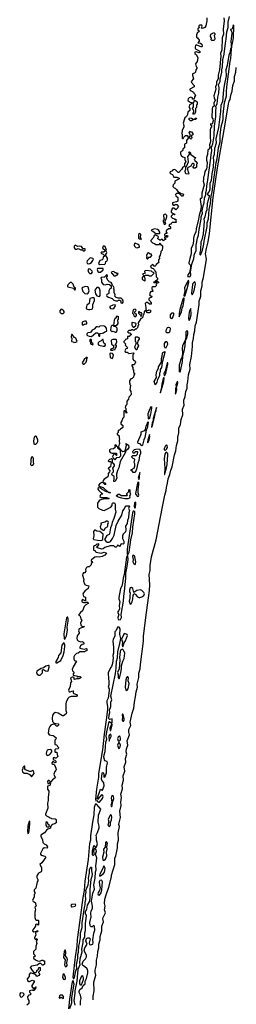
# Model space of a CAD drawing. Extents: x 2895860 to 3052244, y 542080 to 918683.
# Tile 69 of 133: x 3048120 to 3051695, y 658762 to 675034. Entities that reach past the tile are written whole.
import ezdxf

# ---------------------------------------------------------------- set-up
doc = ezdxf.new("R2010")
doc.units = 0

msp = doc.modelspace()

# ---------------------------------------------------------------- linework, layer by layer
at = {"layer": '0CON05XD'}
for points in [[(3051208, 675062), (3051207, 675013), (3051194, 674935), (3051175, 674903), (3051135, 674888), (3051120, 674895), (3051132, 674925), (3051125, 674942), (3051094, 674946), (3051078, 674935), (3051078, 674918), (3051090, 674905), (3051058, 674885), (3051058, 674865), (3051090, 674845), (3051048, 674812), (3051037, 674785), (3051038, 674745), (3051055, 674732), (3051082, 674695), (3051082, 674678), (3051062, 674652), (3051105, 674648), (3051125, 674628), (3051132, 674595), (3051125, 674580), (3051032, 674618), (3051022, 674608), (3051014, 674586), (3051014, 674564), (3051021, 674551), (3051085, 674522), (3051098, 674505), (3051098, 674495), (3051085, 674488), (3051035, 674502), (3051012, 674495), (3051012, 674475), (3051040, 674455), (3051058, 674405), (3051047, 674343), (3051024, 674305), (3051033, 674263), (3051042, 674252), (3051042, 674228), (3051030, 674205), (3051022, 674165), (3051005, 674150), (3050973, 674137), (3050972, 674115), (3050988, 674055), (3050953, 674013), (3050958, 673995), (3051000, 673945), (3050998, 673925), (3050930, 673885), (3050930, 673875), (3050945, 673860), (3050958, 673858), (3050988, 673838), (3050992, 673822), (3051018, 673798), (3051020, 673785), (3051003, 673757), (3050998, 673722), (3050975, 673720), (3050970, 673745), (3050945, 673752), (3050915, 673742), (3050900, 673725), (3050898, 673705), (3050902, 673695), (3050935, 673672), (3050968, 673668), (3050970, 673655), (3050922, 673625), (3050920, 673605), (3050910, 673595), (3050927, 673567), (3050930, 673535), (3050896, 673504), (3050888, 673465), (3050872, 673435), (3050845, 673410), (3050838, 673395), (3050818, 673325), (3050831, 673285), (3050830, 673265), (3050800, 673205), (3050797, 673155), (3050803, 673135), (3050802, 673098)], [(3051489, 675065), (3051493, 675015), (3051481, 674875), (3051482, 674792), (3051461, 674735), (3051455, 674535), (3051435, 674475), (3051439, 674435), (3051420, 674205), (3051396, 674115), (3051394, 674055), (3051368, 674005), (3051371, 673965), (3051353, 673925), (3051360, 673885), (3051327, 673775), (3051330, 673740), (3051348, 673705), (3051325, 673652), (3051330, 673605), (3051305, 673586), (3051298, 673565), (3051298, 673502), (3051289, 673475), (3051290, 673415), (3051309, 673395), (3051313, 673365), (3051295, 673310), (3051285, 673307), (3051275, 673312), (3051270, 673305), (3051275, 673280), (3051285, 673290), (3051286, 673265), (3051268, 673242), (3051262, 673215), (3051265, 673105), (3051268, 673015), (3051255, 672965), (3051259, 672925), (3051245, 672896), (3051225, 672882), (3051221, 672805), (3051202, 672755), (3051205, 672710), (3051216, 672675), (3051209, 672595), (3051202, 672568), (3051176, 672525), (3051166, 672455), (3051155, 672430), (3051156, 672394), (3051149, 672365), (3051165, 672305), (3051124, 672165), (3051125, 672092), (3051115, 672078), (3051105, 672080), (3051100, 672075), (3051097, 672063), (3051114, 671945), (3051106, 671875), (3051080, 671805), (3051073, 671735), (3051032, 671578), (3051025, 671520), (3051002, 671475), (3050987, 671425), (3050987, 671375), (3050977, 671315), (3050950, 671255), (3050953, 671167), (3050926, 671085), (3050914, 671014), (3050915, 671001), (3050937, 670977), (3050939, 670931), (3050922, 670855), (3050889, 670805), (3050895, 670792), (3050925, 670784)], [(3050925, 670784), (3050935, 670792), (3050944, 670815), (3050940, 670865), (3050964, 670995), (3050993, 671085), (3051008, 671165), (3051034, 671216), (3051031, 671309), (3051054, 671425), (3051072, 671475), (3051080, 671565), (3051116, 671735), (3051118, 671775), (3051135, 671835), (3051133, 671875), (3051146, 671955), (3051163, 672007), (3051172, 672085), (3051194, 672145), (3051195, 672178), (3051206, 672215), (3051208, 672285), (3051228, 672388), (3051277, 672745), (3051279, 672805), (3051294, 672865), (3051286, 672925), (3051307, 672983), (3051328, 673115), (3051333, 673275), (3051359, 673435), (3051358, 673525), (3051365, 673575), (3051358, 673605), (3051378, 673645), (3051388, 673755), (3051409, 673821), (3051411, 673915), (3051402, 673958), (3051432, 674015), (3051429, 674055), (3051445, 674115), (3051457, 674165), (3051455, 674205), (3051467, 674255), (3051475, 674372), (3051498, 674465), (3051515, 674645), (3051529, 674711), (3051542, 674835), (3051563, 674907), (3051563, 674995), (3051583, 675085)], [(3051105, 671140), (3051135, 671225), (3051159, 671325), (3051164, 671376), (3051212, 671615), (3051217, 671675), (3051235, 671745), (3051247, 671895), (3051272, 671995), (3051280, 672120), (3051295, 672189), (3051362, 672675), (3051377, 672733), (3051403, 672915), (3051428, 673015), (3051429, 673125), (3051446, 673265), (3051480, 673385), (3051480, 673465), (3051500, 673660), (3051536, 673775), (3051532, 673835), (3051538, 673925), (3051593, 674343), (3051606, 674395), (3051618, 674545), (3051616, 674584), (3051635, 674646), (3051648, 674735), (3051656, 674925), (3051655, 674938), (3051645, 674949), (3051627, 674883), (3051598, 674872), (3051598, 674865), (3051614, 674844), (3051622, 674812), (3051607, 674675), (3051614, 674576), (3051602, 674555), (3051590, 674485), (3051574, 674445), (3051546, 674275), (3051521, 674205), (3051528, 674105), (3051497, 673947), (3051483, 673875), (3051466, 673684), (3051443, 673615), (3051436, 673515), (3051399, 673255), (3051357, 673065), (3051361, 672995), (3051334, 672905), (3051329, 672805), (3051316, 672755), (3051319, 672705), (3051312, 672595), (3051289, 672485), (3051283, 672375), (3051261, 672325), (3051259, 672235), (3051245, 672197), (3051216, 672155), (3051220, 672145), (3051245, 672126), (3051246, 672105), (3051216, 671995), (3051207, 671893), (3051191, 671855), (3051177, 671775), (3051158, 671735), (3051164, 671704), (3051162, 671635), (3051147, 671495), (3051126, 671395), (3051112, 671365), (3051107, 671233), (3051094, 671185), (3051095, 671153), (3051105, 671140)], [(3051292, 674692), (3051282, 674702), (3051287, 674727), (3051267, 674757), (3051274, 674796), (3051310, 674810), (3051315, 674820), (3051328, 674818), (3051340, 674805), (3051340, 674785), (3051330, 674775), (3051340, 674715), (3051335, 674700), (3051325, 674692), (3051292, 674692)], [(3049335, 658834), (3049331, 658895), (3049351, 658985), (3049344, 659125), (3049375, 659245), (3049363, 659295), (3049364, 659325), (3049388, 659415), (3049388, 659492), (3049404, 659555), (3049410, 659635), (3049428, 659695), (3049427, 659755), (3049448, 659825), (3049448, 659885), (3049465, 659940), (3049476, 659974), (3049477, 660053), (3049502, 660125), (3049494, 660175), (3049498, 660195), (3049534, 660275), (3049519, 660325), (3049532, 660385), (3049521, 660425), (3049525, 660500), (3049545, 660572), (3049591, 660695), (3049633, 660867), (3049634, 660896), (3049690, 661075), (3049691, 661175), (3049707, 661213), (3049724, 661295), (3049733, 661345), (3049736, 661415), (3049749, 661475), (3049744, 661595), (3049768, 661698), (3049759, 661735), (3049760, 661760), (3049782, 661848), (3049774, 661955), (3049796, 662045), (3049791, 662105), (3049802, 662182), (3049791, 662235), (3049818, 662325), (3049810, 662385), (3049831, 662465), (3049829, 662535), (3049858, 662615), (3049847, 662685), (3049874, 662765), (3049864, 662825), (3049887, 662895), (3049879, 662935), (3049883, 662985), (3049907, 663045), (3049896, 663115), (3049931, 663215), (3049922, 663262), (3049924, 663305), (3049955, 663370), (3049943, 663427), (3049977, 663575), (3050004, 663655), (3050013, 663755), (3050034, 663845), (3050040, 663925), (3050062, 664002), (3050059, 664055), (3050084, 664164), (3050089, 664235), (3050109, 664305), (3050113, 664377), (3050161, 664765), (3050161, 664839), (3050203, 665157), (3050263, 665603), (3050266, 665695), (3050259, 665865), (3050271, 665929), (3050274, 666015), (3050298, 666155), (3050370, 666440), (3050471, 666955), (3050516, 667175), (3050538, 667252), (3050542, 667305), (3050562, 667375), (3050571, 667445), (3050600, 667520), (3050615, 667590), (3050639, 667645), (3050674, 667845), (3050700, 667910), (3050707, 667995), (3050729, 668075), (3050731, 668135), (3050749, 668205), (3050746, 668285), (3050772, 668345), (3050784, 668425), (3050814, 668505), (3050808, 668595), (3050837, 668663), (3050829, 668715), (3050832, 668745), (3050854, 668806), (3050863, 668887), (3050882, 668945), (3050882, 668998), (3050896, 669055), (3050904, 669165), (3050934, 669256), (3050928, 669335), (3050955, 669465), (3050973, 669635), (3050971, 669695), (3050987, 669763), (3050993, 669833), (3051009, 669891), (3051019, 669975), (3051036, 670036), (3051081, 670325), (3051083, 670385), (3051093, 670417), (3051109, 670465), (3051108, 670555), (3051131, 670635), (3051130, 670695), (3051155, 670775), (3051203, 671075), (3051189, 671165), (3051204, 671255), (3051232, 671365), (3051252, 671498), (3051314, 672094), (3051384, 672585), (3051513, 673307), (3051566, 673644), (3051579, 673685), (3051593, 673717), (3051605, 673788), (3051627, 673853), (3051638, 673945), (3051664, 674024), (3051666, 674095), (3051689, 674165), (3051695, 674245)], [(3051005, 673470), (3050985, 673470), (3050978, 673478), (3050992, 673508), (3050992, 673525), (3050973, 673565), (3050990, 673595), (3050990, 673645), (3050980, 673655), (3051000, 673675), (3051002, 673698), (3051015, 673700), (3051048, 673678), (3051050, 673635), (3051040, 673625), (3051040, 673585), (3051023, 673567), (3051022, 673505), (3051005, 673470)], [(3050955, 673360), (3050942, 673362), (3050912, 673392), (3050925, 673410), (3050957, 673407), (3050985, 673390), (3051005, 673390), (3051022, 673408), (3051038, 673408), (3051028, 673382), (3050985, 673380), (3050955, 673360)], [(3050945, 673062), (3050920, 673085), (3050940, 673115), (3050920, 673175), (3050935, 673190), (3050942, 673182), (3050958, 673178), (3050980, 673155), (3050977, 673133), (3050950, 673115), (3050962, 673085), (3050958, 673072), (3050945, 673062)], [(3050802, 673098), (3050800, 673075), (3050805, 673070), (3050818, 673072), (3050822, 673088), (3050855, 673122), (3050885, 673118), (3050902, 673095), (3050900, 673075), (3050873, 673037), (3050872, 672995), (3050840, 672975), (3050842, 672935), (3050838, 672915), (3050820, 672905), (3050806, 672864), (3050784, 672856), (3050776, 672844), (3050776, 672815), (3050785, 672792), (3050815, 672767), (3050848, 672755), (3050848, 672725), (3050860, 672685), (3050838, 672655), (3050842, 672615), (3050805, 672588), (3050793, 672557), (3050745, 672510), (3050735, 672510), (3050698, 672548), (3050675, 672560), (3050650, 672550), (3050640, 672535), (3050603, 672517), (3050598, 672505), (3050614, 672484), (3050640, 672475), (3050665, 672430), (3050715, 672430), (3050750, 672415), (3050750, 672405), (3050682, 672368), (3050680, 672335), (3050652, 672305), (3050648, 672278), (3050670, 672255), (3050685, 672250), (3050709, 672229), (3050730, 672195), (3050785, 672160), (3050817, 672157), (3050822, 672145), (3050805, 672120), (3050795, 672120), (3050755, 672160), (3050708, 672162), (3050693, 672147), (3050698, 672125), (3050730, 672095), (3050730, 672035), (3050707, 672023), (3050645, 672010), (3050640, 671985), (3050655, 671970), (3050675, 671970), (3050685, 671980), (3050715, 671980), (3050740, 671945), (3050732, 671938), (3050730, 671925), (3050695, 671890), (3050665, 671920), (3050645, 671920), (3050630, 671905), (3050630, 671885), (3050620, 671875), (3050622, 671852), (3050655, 671830), (3050678, 671828), (3050680, 671815), (3050675, 671810), (3050665, 671820), (3050652, 671818), (3050620, 671785), (3050620, 671775), (3050643, 671753), (3050662, 671748), (3050675, 671740), (3050698, 671738), (3050700, 671705), (3050708, 671692), (3050698, 671682), (3050635, 671680), (3050620, 671665), (3050618, 671652), (3050595, 671650), (3050580, 671635), (3050608, 671608), (3050610, 671585), (3050605, 671580), (3050575, 671580), (3050540, 671545), (3050540, 671525), (3050550, 671515), (3050548, 671502), (3050525, 671500), (3050510, 671485), (3050512, 671472), (3050522, 671462), (3050535, 671460), (3050542, 671468), (3050555, 671470), (3050570, 671455), (3050555, 671440), (3050512, 671438), (3050512, 671422), (3050530, 671415), (3050528, 671402), (3050512, 671398), (3050495, 671380), (3050475, 671400), (3050455, 671400), (3050448, 671392), (3050435, 671390), (3050402, 671412), (3050400, 671425), (3050408, 671432), (3050410, 671445), (3050400, 671455), (3050365, 671472), (3050345, 671472), (3050333, 671457), (3050328, 671432), (3050283, 671387), (3050282, 671372), (3050310, 671345), (3050345, 671337), (3050365, 671320), (3050425, 671320), (3050432, 671338), (3050438, 671338), (3050442, 671322), (3050477, 671297), (3050478, 671275), (3050470, 671225), (3050450, 671205), (3050450, 671175), (3050442, 671168), (3050440, 671145), (3050420, 671115), (3050430, 671085), (3050410, 671065), (3050410, 671035), (3050418, 671022), (3050372, 670988), (3050368, 670972), (3050355, 670960), (3050342, 670962), (3050315, 670990), (3050280, 670965), (3050290, 670935), (3050325, 670920), (3050345, 670900), (3050352, 670882), (3050368, 670868), (3050370, 670785), (3050400, 670755), (3050378, 670722), (3050362, 670718), (3050348, 670702), (3050330, 670695), (3050335, 670690), (3050365, 670690), (3050382, 670708), (3050395, 670710), (3050410, 670695), (3050410, 670685), (3050382, 670678), (3050380, 670665), (3050370, 670655), (3050370, 670635), (3050355, 670620), (3050315, 670620), (3050302, 670608), (3050300, 670585), (3050308, 670578), (3050320, 670545), (3050315, 670540), (3050285, 670540), (3050272, 670528), (3050262, 670485), (3050275, 670470), (3050298, 670468), (3050300, 670455), (3050288, 670442), (3050255, 670430), (3050250, 670415), (3050252, 670402), (3050280, 670375), (3050282, 670362), (3050288, 670358), (3050290, 670335), (3050285, 670330), (3050265, 670332), (3050232, 670362), (3050205, 670360), (3050190, 670345), (3050202, 670275), (3050200, 670245), (3050212, 670232), (3050235, 670230), (3050255, 670240), (3050280, 670235), (3050277, 670203), (3050255, 670188), (3050235, 670188), (3050220, 670195), (3050218, 670208), (3050205, 670220), (3050185, 670220), (3050172, 670208), (3050170, 670165), (3050150, 670135), (3050150, 670115), (3050135, 670100), (3050122, 670098), (3050078, 670025), (3050080, 669985), (3050070, 669975), (3050070, 669955), (3050062, 669948), (3050060, 669935), (3050045, 669920), (3050032, 669918), (3050005, 669900), (3049992, 669902), (3049985, 669910), (3049965, 669910), (3049955, 669900), (3049922, 669898), (3049900, 669875), (3049915, 669860), (3049938, 669858), (3049958, 669838), (3049960, 669825), (3049942, 669818), (3049925, 669800), (3049902, 669798), (3049898, 669762), (3049865, 669750), (3049860, 669735), (3049840, 669715), (3049840, 669705), (3049867, 669677), (3049863, 669653), (3049900, 669615), (3049888, 669602), (3049873, 669597), (3049858, 669562), (3049860, 669545), (3049865, 669540), (3049895, 669540), (3049925, 669520), (3049998, 669528), (3050008, 669518), (3049990, 669495), (3049990, 669425), (3050005, 669400), (3050018, 669398), (3050028, 669388), (3050030, 669375), (3050020, 669345), (3050005, 669330), (3049975, 669330), (3049970, 669325), (3049972, 669312), (3049990, 669285), (3049990, 669255), (3050000, 669245), (3050000, 669205), (3050020, 669185), (3050002, 669158), (3050000, 669125), (3049978, 669102), (3049952, 669098), (3049930, 669065), (3049930, 669035), (3049938, 669028), (3049940, 669005), (3049950, 668995), (3049940, 668915), (3049952, 668892), (3049960, 668845), (3049955, 668830), (3049922, 668798), (3049917, 668763), (3049888, 668732), (3049890, 668675), (3049873, 668657), (3049862, 668625), (3049870, 668615), (3049870, 668575), (3049880, 668565), (3049890, 668535), (3049875, 668530), (3049870, 668555), (3049858, 668568), (3049845, 668570), (3049840, 668565), (3049840, 668465), (3049822, 668448), (3049807, 668403), (3049788, 668375), (3049790, 668355), (3049820, 668325), (3049820, 668295), (3049782, 668268), (3049768, 668252), (3049755, 668250), (3049745, 668240), (3049740, 668225), (3049750, 668215), (3049730, 668195), (3049730, 668185), (3049760, 668155), (3049760, 668125), (3049770, 668095), (3049760, 668085), (3049760, 668055), (3049770, 668045), (3049770, 668025), (3049761, 668019), (3049750, 667975), (3049762, 667952), (3049790, 667920), (3049825, 667898), (3049847, 667903), (3049862, 667915), (3049882, 667995), (3049880, 668020), (3049872, 668028), (3049915, 668002), (3049923, 667965), (3049906, 667935), (3049870, 667910), (3049861, 667875), (3049780, 667730), (3049756, 667626), (3049736, 667585), (3049719, 667525), (3049716, 667495), (3049722, 667455), (3049695, 667410), (3049685, 667400), (3049672, 667402), (3049672, 667422), (3049680, 667435), (3049682, 667482), (3049644, 667504), (3049640, 667515), (3049649, 667541), (3049669, 667561), (3049670, 667585), (3049658, 667625), (3049685, 667662), (3049687, 667675), (3049675, 667692), (3049645, 667710), (3049632, 667708), (3049623, 667687), (3049620, 667645), (3049591, 667629), (3049583, 667617), (3049610, 667585), (3049610, 667575), (3049605, 667560), (3049580, 667535), (3049582, 667505), (3049575, 667480), (3049515, 667442), (3049499, 667421), (3049492, 667392), (3049500, 667380), (3049525, 667378), (3049540, 667355), (3049535, 667350), (3049525, 667352), (3049500, 667380), (3049475, 667383), (3049445, 667367), (3049423, 667335), (3049447, 667317), (3049495, 667300), (3049578, 667228), (3049596, 667226), (3049618, 667212), (3049596, 667214), (3049583, 667223), (3049555, 667230), (3049480, 667270), (3049455, 667294), (3049426, 667296), (3049412, 667288), (3049410, 667275), (3049424, 667254), (3049490, 667195), (3049465, 667190), (3049451, 667179), (3049442, 667152), (3049465, 667138), (3049555, 667137), (3049590, 667125), (3049590, 667115), (3049495, 667110), (3049439, 667091), (3049403, 667045), (3049402, 666975), (3049425, 666957), (3049487, 666927), (3049515, 666924), (3049625, 666979), (3049646, 667005), (3049648, 667035), (3049653, 667045), (3049665, 667052), (3049685, 667048), (3049694, 667025), (3049695, 666945), (3049709, 666895), (3049675, 666792), (3049647, 666725), (3049637, 666675), (3049617, 666635), (3049605, 666538), (3049596, 666525), (3049561, 666509), (3049517, 666445), (3049544, 666414), (3049565, 666402), (3049595, 666401), (3049617, 666413), (3049650, 666460), (3049678, 666515), (3049711, 666675), (3049744, 666745), (3049804, 666846), (3049823, 666917), (3049847, 666943), (3049855, 666970), (3049875, 667000), (3049925, 667000), (3049930, 666995), (3049918, 666955), (3049932, 666925), (3049922, 666885), (3049915, 666800), (3049897, 666755), (3049896, 666706), (3049869, 666661), (3049871, 666605), (3049865, 666572), (3049829, 666531), (3049818, 666505), (3049818, 666458), (3049838, 666415)], [(3050905, 672480), (3050868, 672488), (3050855, 672500), (3050852, 672535), (3050862, 672565), (3050860, 672605), (3050875, 672610), (3050881, 672619), (3050908, 672685), (3050898, 672775), (3050922, 672805), (3050922, 672822), (3050910, 672845), (3050925, 672850), (3050940, 672835), (3050942, 672812), (3051005, 672760), (3051020, 672755), (3051018, 672742), (3051000, 672725), (3051008, 672718), (3051010, 672705), (3051045, 672680), (3051048, 672655), (3051040, 672645), (3051040, 672595), (3051015, 672580), (3050995, 672580), (3050982, 672595), (3050985, 672610), (3051000, 672625), (3051000, 672645), (3050985, 672658), (3050975, 672658), (3050960, 672645), (3050946, 672614), (3050890, 672585), (3050890, 672555), (3050898, 672542), (3050900, 672515), (3050910, 672505), (3050905, 672480)], [(3050515, 671650), (3050530, 671665), (3050528, 671678), (3050520, 671685), (3050520, 671715), (3050530, 671725), (3050548, 671775), (3050547, 671797), (3050525, 671818), (3050503, 671817), (3050492, 671805), (3050500, 671745), (3050510, 671735), (3050490, 671715), (3050490, 671695), (3050500, 671685), (3050502, 671662), (3050515, 671650)], [(3050425, 671502), (3050432, 671508), (3050432, 671525), (3050419, 671549), (3050397, 671567), (3050345, 671580), (3050290, 671555), (3050302, 671542), (3050315, 671540), (3050365, 671502), (3050425, 671502)], [(3050125, 671400), (3050130, 671415), (3050112, 671435), (3050120, 671485), (3050105, 671498), (3050080, 671485), (3050082, 671425), (3050090, 671415), (3050115, 671410), (3050125, 671400)], [(3049185, 671210), (3049198, 671225), (3049198, 671248), (3049162, 671252), (3049140, 671285), (3049105, 671293), (3049078, 671288), (3049035, 671307), (3049019, 671291), (3049018, 671265), (3049035, 671242), (3049065, 671242), (3049085, 671252), (3049131, 671231), (3049148, 671232), (3049155, 671240), (3049160, 671225), (3049185, 671210)], [(3049545, 671230), (3049550, 671245), (3049542, 671252), (3049530, 671285), (3049522, 671292), (3049495, 671290), (3049485, 671260), (3049525, 671230), (3049545, 671230)], [(3050065, 671262), (3050075, 671270), (3050098, 671272), (3050100, 671285), (3050092, 671292), (3050090, 671305), (3050077, 671317), (3050025, 671340), (3050013, 671337), (3050008, 671305), (3050015, 671290), (3050035, 671268), (3050065, 671262)], [(3049255, 671000), (3049275, 671003), (3049305, 671020), (3049328, 671055), (3049338, 671075), (3049327, 671087), (3049285, 671098), (3049235, 671047), (3049228, 671025), (3049235, 671007), (3049255, 671000)], [(3049515, 670988), (3049525, 670992), (3049536, 671004), (3049540, 671035), (3049560, 671045), (3049570, 671065), (3049570, 671095), (3049540, 671135), (3049540, 671155), (3049555, 671170), (3049560, 671185), (3049545, 671210), (3049532, 671208), (3049505, 671190), (3049485, 671190), (3049475, 671200), (3049462, 671188), (3049460, 671175), (3049498, 671158), (3049518, 671138), (3049520, 671125), (3049495, 671110), (3049490, 671075), (3049480, 671065), (3049440, 671055), (3049420, 671005), (3049445, 670988), (3049475, 670992), (3049515, 670988)], [(3050235, 671080), (3050252, 671108), (3050278, 671112), (3050300, 671135), (3050298, 671158), (3050275, 671160), (3050245, 671182), (3050228, 671175), (3050212, 671135), (3050220, 671115), (3050213, 671107), (3050213, 671093), (3050222, 671082), (3050235, 671080)], [(3049305, 670840), (3049320, 670865), (3049318, 670878), (3049285, 670910), (3049262, 670918), (3049242, 670895), (3049255, 670860), (3049275, 670842), (3049305, 670840)], [(3049455, 670860), (3049498, 670902), (3049500, 670915), (3049495, 670920), (3049405, 670920), (3049400, 670905), (3049410, 670875), (3049425, 670862), (3049455, 670860)], [(3049815, 670350), (3049830, 670365), (3049830, 670385), (3049820, 670395), (3049820, 670405), (3049795, 670430), (3049743, 670433), (3049710, 670445), (3049693, 670463), (3049698, 670485), (3049682, 670525), (3049680, 670575), (3049670, 670585), (3049672, 670598), (3049680, 670605), (3049672, 670612), (3049670, 670625), (3049652, 670642), (3049640, 670675), (3049628, 670688), (3049595, 670700), (3049590, 670715), (3049570, 670735), (3049570, 670745), (3049560, 670755), (3049560, 670785), (3049570, 670795), (3049568, 670808), (3049552, 670818), (3049542, 670808), (3049538, 670792), (3049522, 670778), (3049464, 670776), (3049460, 670755), (3049470, 670745), (3049470, 670695), (3049500, 670655), (3049535, 670652), (3049565, 670662), (3049605, 670660), (3049630, 670635), (3049630, 670595), (3049602, 670575), (3049593, 670555), (3049592, 670508), (3049560, 670490), (3049553, 670475), (3049558, 670465), (3049585, 670448), (3049648, 670428), (3049675, 670400), (3049705, 670388), (3049742, 670388), (3049753, 670397), (3049775, 670400), (3049790, 670385), (3049790, 670355), (3049815, 670350)], [(3049675, 670800), (3049695, 670802), (3049725, 670820), (3049735, 670820), (3049748, 670838), (3049725, 670840), (3049715, 670850), (3049695, 670850), (3049675, 670870), (3049642, 670868), (3049630, 670845), (3049645, 670840), (3049675, 670800)], [(3050185, 670720), (3050190, 670725), (3050190, 670765), (3050180, 670775), (3050178, 670788), (3050165, 670790), (3050142, 670778), (3050140, 670745), (3050152, 670732), (3050185, 670720)], [(3050295, 670800), (3050340, 670845), (3050328, 670858), (3050312, 670862), (3050295, 670880), (3050203, 670887), (3050182, 670878), (3050180, 670865), (3050190, 670855), (3050178, 670842), (3050150, 670835), (3050152, 670822), (3050175, 670800), (3050188, 670802), (3050195, 670810), (3050245, 670810), (3050265, 670800), (3050295, 670800)], [(3049035, 670572), (3049042, 670585), (3049040, 670595), (3049020, 670615), (3049000, 670665), (3048975, 670690), (3048952, 670688), (3048917, 670653), (3048907, 670635), (3048907, 670625), (3048915, 670617), (3049007, 670597), (3049025, 670572), (3049035, 670572)], [(3049235, 670502), (3049250, 670515), (3049268, 670555), (3049250, 670615), (3049245, 670620), (3049205, 670622), (3049155, 670610), (3049146, 670595), (3049163, 670543), (3049195, 670510), (3049235, 670502)], [(3049435, 670462), (3049450, 670475), (3049450, 670555), (3049435, 670590), (3049415, 670610), (3049395, 670610), (3049362, 670565), (3049370, 670505), (3049395, 670470), (3049435, 670462)], [(3050835, 670464), (3050849, 670475), (3050887, 670593), (3050912, 670695), (3050905, 670729), (3050868, 670665), (3050843, 670605), (3050845, 670555), (3050830, 670475), (3050835, 670464)], [(3050965, 670489), (3050975, 670494), (3050995, 670538), (3051020, 670665), (3051015, 670696), (3051005, 670704), (3050978, 670675), (3050970, 670655), (3050957, 670517), (3050965, 670489)], [(3049275, 670244), (3049311, 670249), (3049320, 670255), (3049328, 670275), (3049328, 670325), (3049354, 670395), (3049352, 670425), (3049336, 670436), (3049315, 670439), (3049278, 670425), (3049267, 670343), (3049228, 670315), (3049220, 670295), (3049217, 670265), (3049222, 670255), (3049255, 670244), (3049275, 670244)], [(3050755, 670122), (3050793, 670205), (3050802, 670265), (3050817, 670305), (3050837, 670405), (3050835, 670434), (3050825, 670434), (3050815, 670416), (3050765, 670245), (3050753, 670173), (3050755, 670122)], [(3049655, 670257), (3049675, 670262), (3049700, 670305), (3049695, 670320), (3049655, 670318), (3049608, 670295), (3049608, 670275), (3049621, 670261), (3049655, 670257)], [(3050915, 670062), (3050925, 670070), (3050935, 670095), (3050949, 670155), (3050945, 670262), (3050925, 670223), (3050914, 670164), (3050908, 670095), (3050915, 670062)], [(3048835, 670180), (3048852, 670195), (3048855, 670210), (3048845, 670228), (3048825, 670242), (3048805, 670248), (3048785, 670220), (3048783, 670203), (3048805, 670180), (3048835, 670180)], [(3049670, 669980), (3049705, 669982), (3049733, 669997), (3049747, 670013), (3049742, 670075), (3049750, 670085), (3049750, 670125), (3049745, 670130), (3049712, 670128), (3049710, 670105), (3049691, 670089), (3049681, 670069), (3049670, 669980)], [(3050035, 670130), (3050047, 670143), (3050050, 670165), (3050032, 670172), (3050022, 670182), (3050020, 670205), (3050038, 670222), (3050040, 670235), (3050025, 670250), (3050003, 670247), (3049993, 670237), (3049980, 670185), (3050000, 670165), (3050002, 670142), (3050015, 670130), (3050035, 670130)], [(3050125, 670130), (3050130, 670155), (3050140, 670165), (3050138, 670178), (3050128, 670188), (3050112, 670192), (3050098, 670208), (3050082, 670208), (3050082, 670182), (3050118, 670148), (3050125, 670130)], [(3050625, 670090), (3050610, 670105), (3050612, 670155), (3050635, 670190), (3050655, 670190), (3050660, 670185), (3050658, 670155), (3050648, 670125), (3050625, 670090)], [(3049175, 669990), (3049195, 670010), (3049205, 670002), (3049230, 670005), (3049230, 670025), (3049215, 670050), (3049195, 670050), (3049150, 670035), (3049153, 669993), (3049175, 669990)], [(3049305, 669800), (3049375, 669860), (3049405, 669860), (3049420, 669845), (3049420, 669815), (3049435, 669802), (3049440, 669805), (3049443, 669847), (3049487, 669853), (3049505, 669860), (3049523, 669877), (3049560, 669885), (3049550, 669935), (3049533, 669963), (3049506, 669976), (3049445, 669968), (3049425, 669952), (3049405, 669960), (3049383, 669957), (3049349, 669921), (3049317, 669903), (3049288, 669862), (3049245, 669860), (3049230, 669845), (3049230, 669825), (3049240, 669815), (3049265, 669802), (3049305, 669800)], [(3049695, 669868), (3049715, 669870), (3049729, 669891), (3049727, 669937), (3049707, 669957), (3049680, 669965), (3049670, 669980), (3049645, 669982), (3049631, 669969), (3049622, 669945), (3049620, 669905), (3049645, 669882), (3049665, 669888), (3049695, 669868)], [(3050005, 669950), (3050038, 669982), (3050040, 670005), (3050025, 670020), (3049975, 670030), (3049970, 670025), (3049970, 669985), (3049978, 669978), (3049980, 669965), (3049995, 669950), (3050005, 669950)], [(3050585, 669860), (3050545, 669860), (3050540, 669885), (3050544, 669916), (3050562, 669945), (3050575, 669950), (3050598, 669948), (3050602, 669935), (3050597, 669885), (3050585, 669860)], [(3049015, 669700), (3049045, 669702), (3049070, 669715), (3049060, 669745), (3049045, 669770), (3049025, 669780), (3048985, 669830), (3048975, 669830), (3048970, 669795), (3048982, 669765), (3048973, 669723), (3048983, 669713), (3049008, 669708), (3049015, 669700)], [(3050055, 669580), (3050045, 669580), (3050020, 669615), (3050024, 669646), (3050040, 669675), (3050040, 669705), (3050030, 669715), (3050030, 669785), (3050035, 669790), (3050065, 669790), (3050090, 669775), (3050090, 669755), (3050070, 669725), (3050068, 669702), (3050060, 669695), (3050080, 669645), (3050062, 669615), (3050055, 669580)], [(3050765, 669210), (3050775, 669227), (3050808, 669385), (3050811, 669465), (3050837, 669555), (3050852, 669645), (3050857, 669733), (3050875, 669762), (3050895, 669845), (3050895, 669870), (3050885, 669897), (3050864, 669875), (3050861, 669795), (3050850, 669740), (3050808, 669645), (3050800, 669595), (3050807, 669535), (3050801, 669465), (3050772, 669405), (3050763, 669355), (3050751, 669325), (3050755, 669222), (3050765, 669210)], [(3049325, 669662), (3049330, 669675), (3049310, 669695), (3049307, 669737), (3049298, 669748), (3049285, 669750), (3049280, 669745), (3049280, 669715), (3049290, 669705), (3049290, 669675), (3049325, 669662)], [(3049495, 669637), (3049525, 669640), (3049537, 669653), (3049538, 669665), (3049515, 669682), (3049503, 669705), (3049498, 669748), (3049485, 669750), (3049463, 669727), (3049429, 669711), (3049414, 669696), (3049411, 669675), (3049426, 669656), (3049495, 669637)], [(3049655, 669572), (3049665, 669580), (3049698, 669582), (3049700, 669605), (3049720, 669635), (3049718, 669648), (3049690, 669655), (3049708, 669672), (3049722, 669708), (3049720, 669745), (3049715, 669750), (3049655, 669750), (3049640, 669745), (3049628, 669732), (3049633, 669673), (3049668, 669648), (3049670, 669605), (3049633, 669597), (3049622, 669588), (3049620, 669575), (3049655, 669572)], [(3050525, 669600), (3050513, 669635), (3050510, 669685), (3050530, 669715), (3050545, 669718), (3050556, 669706), (3050558, 669665), (3050535, 669610), (3050525, 669600)], [(3049185, 669342), (3049217, 669373), (3049230, 669415), (3049230, 669435), (3049240, 669445), (3049235, 669450), (3049225, 669450), (3049184, 669416), (3049152, 669365), (3049165, 669342), (3049185, 669342)], [(3049645, 669432), (3049660, 669445), (3049670, 669495), (3049650, 669515), (3049618, 669522), (3049610, 669515), (3049613, 669453), (3049645, 669432)], [(3050355, 669000), (3050342, 669055), (3050379, 669121), (3050370, 669165), (3050383, 669225), (3050410, 669275), (3050412, 669295), (3050462, 669375), (3050458, 669435), (3050473, 669475), (3050475, 669520), (3050485, 669532), (3050515, 669550), (3050516, 669535), (3050472, 669368), (3050459, 669285), (3050440, 669255), (3050436, 669215), (3050427, 669195), (3050425, 669150), (3050393, 669087), (3050385, 669042), (3050355, 669000)], [(3050515, 669152), (3050534, 669185), (3050565, 669342), (3050563, 669363), (3050555, 669364), (3050519, 669225), (3050500, 669185), (3050505, 669156), (3050515, 669152)], [(3050445, 668870), (3050500, 669055), (3050503, 669113), (3050495, 669114), (3050465, 669010), (3050461, 668959), (3050438, 668875), (3050445, 668870)], [(3050695, 668848), (3050712, 668925), (3050708, 668965), (3050721, 668985), (3050732, 669035), (3050725, 669060), (3050699, 669005), (3050704, 668966), (3050693, 668935), (3050694, 668885), (3050688, 668855), (3050695, 668848)], [(3050255, 668430), (3050248, 668438), (3050242, 668525), (3050275, 668610), (3050295, 668640), (3050296, 668615), (3050278, 668515), (3050255, 668430)], [(3050295, 668300), (3050305, 668303), (3050342, 668435), (3050360, 668545), (3050375, 668575), (3050377, 668627), (3050325, 668443), (3050321, 668409), (3050305, 668369), (3050295, 668305), (3050295, 668300)], [(3050135, 667990), (3050110, 668025), (3050075, 668032), (3050069, 668055), (3050126, 668185), (3050123, 668225), (3050187, 668243), (3050198, 668262), (3050207, 668315), (3050232, 668368), (3050235, 668390), (3050240, 668385), (3050236, 668345), (3050222, 668285), (3050208, 668252), (3050185, 668130), (3050167, 668093), (3050160, 668045), (3050145, 668000), (3050135, 667990)], [(3048385, 668018), (3048409, 668041), (3048418, 668065), (3048417, 668087), (3048396, 668146), (3048385, 668152), (3048360, 668135), (3048349, 668075), (3048355, 668027), (3048365, 668018), (3048385, 668018)], [(3050235, 668042), (3050256, 668085), (3050268, 668148), (3050265, 668178), (3050235, 668083), (3050231, 668055), (3050235, 668042)], [(3049695, 667762), (3049715, 667780), (3049722, 667798), (3049768, 667802), (3049787, 667825), (3049782, 667912), (3049740, 667955), (3049738, 667968), (3049722, 667982), (3049720, 667995), (3049705, 668010), (3049690, 668005), (3049690, 667985), (3049700, 667975), (3049698, 667962), (3049667, 667943), (3049623, 667937), (3049604, 667926), (3049600, 667915), (3049602, 667895), (3049615, 667882), (3049645, 667870), (3049715, 667870), (3049720, 667865), (3049718, 667832), (3049712, 667832), (3049708, 667848), (3049698, 667858), (3049685, 667860), (3049662, 667838), (3049658, 667822), (3049650, 667815), (3049660, 667805), (3049662, 667782), (3049675, 667780), (3049695, 667762)], [(3050525, 667919), (3050545, 667935), (3050560, 667965), (3050557, 667997), (3050545, 668008), (3050525, 667993), (3050503, 667945), (3050506, 667926), (3050525, 667919)], [(3050015, 667548), (3049995, 667550), (3049978, 667578), (3049960, 667585), (3049962, 667598), (3049978, 667602), (3049992, 667618), (3050010, 667625), (3050022, 667655), (3050022, 667692), (3050010, 667715), (3050020, 667765), (3050008, 667778), (3049995, 667780), (3049970, 667805), (3049970, 667815), (3049985, 667830), (3050045, 667830), (3050067, 667853), (3050070, 667885), (3050065, 667890), (3050025, 667890), (3050008, 667872), (3049995, 667870), (3049988, 667895), (3049995, 667908), (3050015, 667928), (3050035, 667938), (3050095, 667940), (3050112, 667895), (3050113, 667865), (3050097, 667825), (3050085, 667750), (3050068, 667705), (3050048, 667605), (3050025, 667552), (3050015, 667548)], [(3050515, 667518), (3050519, 667551), (3050545, 667628), (3050556, 667684), (3050567, 667845), (3050564, 667865), (3050545, 667884), (3050530, 667880), (3050517, 667855), (3050507, 667775), (3050514, 667625), (3050510, 667520), (3050515, 667518)], [(3048315, 667669), (3048335, 667671), (3048353, 667695), (3048346, 667725), (3048345, 667780), (3048335, 667802), (3048325, 667810), (3048315, 667802), (3048301, 667765), (3048304, 667735), (3048297, 667685), (3048315, 667669)], [(3049645, 667720), (3049650, 667725), (3049650, 667765), (3049635, 667780), (3049625, 667770), (3049602, 667768), (3049580, 667745), (3049595, 667730), (3049625, 667730), (3049632, 667722), (3049645, 667720)], [(3050085, 667433), (3050098, 667465), (3050105, 667548), (3050076, 667456), (3050085, 667433)], [(3050065, 667154), (3050080, 667160), (3050087, 667175), (3050073, 667215), (3050074, 667266), (3050085, 667355), (3050084, 667384), (3050075, 667397), (3050065, 667373), (3050032, 667205), (3050035, 667186), (3050065, 667154)], [(3049905, 667113), (3049855, 667114), (3049804, 667126), (3049748, 667145), (3049710, 667165), (3049745, 667190), (3049765, 667190), (3049795, 667172), (3049895, 667170), (3049900, 667175), (3049890, 667185), (3049890, 667205), (3049920, 667235), (3049920, 667255), (3049935, 667270), (3049940, 667265), (3049938, 667228), (3049950, 667195), (3049945, 667180), (3049930, 667165), (3049938, 667145), (3049932, 667125), (3049905, 667113)], [(3050025, 666964), (3050034, 666985), (3050038, 667035), (3050036, 667056), (3050025, 667062), (3050015, 667051), (3050007, 666995), (3050013, 666965), (3050025, 666964)], [(3049905, 666188), (3049928, 666232), (3049953, 666437), (3049981, 666555), (3049985, 666645), (3050023, 666867), (3050019, 666899), (3050005, 666913), (3049995, 666909), (3049984, 666885), (3049895, 666286), (3049895, 666200), (3049905, 666188)], [(3049495, 666598), (3049515, 666600), (3049538, 666635), (3049575, 666660), (3049576, 666695), (3049586, 666725), (3049579, 666739), (3049567, 666747), (3049553, 666747), (3049525, 666730), (3049460, 666715), (3049462, 666695), (3049449, 666655), (3049453, 666633), (3049485, 666602), (3049495, 666598)], [(3049455, 666428), (3049475, 666432), (3049492, 666445), (3049490, 666475), (3049500, 666515), (3049495, 666530), (3049445, 666578), (3049395, 666580), (3049366, 666596), (3049354, 666596), (3049338, 666575), (3049343, 666505), (3049332, 666452), (3049345, 666442), (3049405, 666430), (3049455, 666428)], [(3049838, 666415), (3049837, 666377), (3049830, 666365), (3049795, 666370), (3049765, 666330), (3049750, 666345), (3049735, 666350), (3049730, 666335), (3049712, 666318), (3049695, 666318), (3049675, 666340), (3049615, 666336), (3049527, 666313), (3049495, 666291), (3049475, 666286), (3049405, 666303), (3049390, 666315), (3049392, 666328), (3049405, 666330), (3049427, 666355), (3049425, 666370), (3049382, 666358), (3049378, 666342), (3049355, 666340), (3049340, 666325), (3049340, 666275), (3049352, 666262), (3049365, 666260), (3049372, 666242), (3049383, 666233), (3049465, 666218), (3049515, 666234), (3049543, 666223), (3049550, 666215), (3049525, 666182), (3049479, 666161), (3049430, 666150), (3049385, 666157), (3049358, 666152), (3049328, 666122), (3049310, 666115), (3049300, 666105), (3049300, 666085), (3049318, 666078), (3049320, 666065), (3049302, 666048), (3049300, 666025), (3049265, 665990), (3049245, 665992), (3049225, 665978), (3049208, 665945), (3049210, 665915), (3049202, 665908), (3049198, 665892), (3049175, 665890), (3049162, 665875), (3049158, 665855), (3049178, 665785), (3049172, 665755), (3049189, 665709), (3049197, 665697), (3049215, 665688), (3049260, 665675), (3049248, 665635), (3049225, 665612), (3049201, 665599), (3049163, 665545), (3049172, 665502), (3049205, 665490), (3049208, 665478), (3049208, 665432), (3049195, 665430), (3049188, 665438), (3049155, 665450), (3049148, 665435), (3049148, 665418), (3049160, 665405), (3049175, 665400), (3049205, 665400), (3049215, 665410), (3049245, 665410), (3049252, 665388), (3049209, 665361), (3049184, 665336), (3049155, 665262), (3049122, 665235), (3049090, 665195), (3049108, 665188), (3049117, 665177), (3049128, 665135), (3049148, 665105), (3049122, 665065), (3049129, 665029), (3049145, 665012), (3049190, 665005), (3049175, 664994), (3049125, 664980), (3049102, 664965), (3049090, 664935), (3049102, 664905), (3049100, 664895), (3049071, 664849), (3049061, 664815), (3049071, 664785), (3049085, 664769), (3049125, 664752), (3049155, 664758), (3049178, 664735), (3049180, 664715), (3049153, 664707), (3049122, 664685), (3049112, 664665), (3049115, 664650), (3049185, 664632), (3049225, 664640), (3049230, 664635), (3049230, 664605), (3049205, 664600), (3049192, 664588), (3049110, 664585), (3049083, 664567), (3049055, 664558), (3049023, 664527), (3049011, 664505), (3049014, 664464), (3049026, 664446), (3049060, 664435), (3049002, 664338), (3048987, 664295), (3048992, 664272), (3049020, 664245), (3049002, 664225), (3049004, 664204), (3049055, 664188), (3049075, 664170), (3049085, 664178), (3049105, 664178), (3049118, 664178), (3049128, 664168), (3049130, 664155), (3049095, 664140), (3049055, 664140), (3049025, 664130), (3049020, 664135), (3049020, 664165), (3049005, 664170), (3048985, 664170), (3048958, 664155), (3048973, 664095), (3048961, 664075), (3048953, 664015), (3048927, 663955), (3048932, 663935), (3048938, 663928), (3048955, 663928), (3048978, 663938), (3049005, 663940), (3049010, 663935), (3049000, 663925), (3049002, 663902), (3049068, 663878), (3049070, 663865), (3049055, 663850), (3048969, 663851), (3048935, 663840), (3048914, 663816), (3048889, 663755), (3048884, 663725), (3048882, 663615), (3048892, 663585), (3048885, 663560), (3048845, 663530), (3048825, 663530), (3048754, 663574), (3048706, 663584), (3048676, 663564), (3048660, 663540), (3048654, 663485), (3048664, 663434), (3048690, 663410), (3048715, 663400), (3048758, 663398), (3048760, 663375), (3048745, 663360), (3048725, 663360), (3048698, 663388), (3048675, 663390), (3048635, 663373), (3048616, 663354), (3048601, 663319), (3048589, 663245), (3048606, 663216), (3048635, 663207), (3048670, 663205), (3048690, 663195), (3048720, 663165), (3048717, 663143), (3048700, 663125), (3048700, 663055), (3048728, 663048), (3048738, 663038), (3048742, 663022), (3048758, 663008), (3048760, 662995), (3048755, 662982), (3048712, 662978), (3048700, 662965), (3048700, 662935), (3048705, 662930), (3048735, 662930), (3048738, 662892), (3048747, 662855), (3048730, 662835), (3048715, 662830), (3048702, 662832), (3048695, 662840), (3048670, 662835), (3048672, 662812), (3048682, 662802), (3048698, 662798), (3048715, 662780), (3048715, 662760), (3048702, 662752), (3048675, 662780), (3048652, 662755), (3048653, 662743), (3048665, 662730), (3048685, 662730), (3048695, 662720), (3048718, 662665), (3048720, 662635), (3048712, 662628), (3048710, 662615), (3048702, 662608), (3048682, 662565), (3048692, 662532), (3048710, 662515), (3048707, 662503), (3048661, 662469), (3048635, 662440), (3048622, 662442), (3048605, 662460), (3048592, 662458), (3048580, 662445), (3048582, 662412), (3048598, 662412), (3048615, 662430), (3048628, 662428), (3048628, 662415), (3048615, 662380), (3048580, 662365), (3048580, 662315), (3048598, 662285), (3048599, 662269), (3048589, 662185), (3048591, 662129), (3048580, 662085), (3048583, 662005), (3048546, 661905), (3048547, 661895), (3048564, 661874), (3048607, 661857), (3048622, 661842), (3048638, 661838), (3048645, 661830), (3048708, 661828), (3048720, 661815), (3048720, 661775), (3048730, 661765), (3048700, 661745), (3048658, 661732), (3048628, 661702), (3048630, 661675), (3048585, 661658), (3048561, 661639), (3048530, 661595), (3048468, 661555), (3048467, 661535), (3048497, 661485), (3048502, 661435), (3048524, 661414), (3048555, 661398), (3048580, 661365), (3048575, 661342), (3048525, 661348), (3048501, 661329), (3048482, 661285), (3048462, 661255), (3048462, 661245), (3048475, 661228), (3048535, 661211), (3048549, 661191), (3048485, 661098), (3048450, 661075), (3048480, 661025), (3048480, 660965), (3048475, 660952), (3048432, 660928), (3048404, 660886), (3048400, 660855), (3048417, 660825), (3048417, 660805), (3048407, 660785), (3048385, 660680), (3048360, 660655), (3048360, 660625), (3048368, 660612), (3048370, 660585), (3048360, 660575), (3048358, 660535), (3048330, 660485), (3048342, 660462), (3048358, 660458), (3048378, 660438), (3048380, 660415), (3048390, 660395), (3048385, 660380), (3048370, 660365), (3048382, 660325), (3048370, 660285), (3048372, 660195), (3048380, 660165), (3048395, 660150), (3048425, 660150), (3048430, 660145), (3048430, 660075), (3048422, 660072), (3048405, 660090), (3048398, 660082), (3048385, 660080), (3048380, 660075), (3048382, 660055), (3048372, 660035), (3048338, 659995), (3048330, 659975), (3048355, 659962), (3048395, 659970), (3048405, 659980), (3048420, 659975), (3048408, 659962), (3048392, 659958), (3048382, 659935), (3048387, 659903), (3048362, 659865), (3048363, 659853), (3048375, 659838), (3048392, 659838), (3048405, 659850), (3048410, 659835), (3048392, 659805), (3048402, 659765), (3048388, 659722), (3048387, 659673), (3048350, 659635), (3048350, 659595), (3048380, 659565), (3048350, 659535), (3048350, 659525), (3048380, 659495), (3048415, 659480), (3048454, 659476), (3048485, 659490), (3048505, 659490), (3048512, 659482), (3048528, 659478), (3048528, 659425), (3048505, 659410), (3048495, 659410), (3048470, 659435), (3048445, 659437), (3048409, 659411), (3048315, 659390), (3048308, 659382), (3048292, 659378), (3048292, 659372), (3048308, 659358), (3048310, 659345), (3048355, 659290), (3048365, 659288), (3048385, 659290), (3048400, 659305), (3048405, 659320), (3048430, 659345), (3048435, 659370), (3048455, 659370), (3048457, 659323), (3048430, 659295), (3048430, 659285), (3048450, 659265), (3048435, 659240), (3048405, 659220), (3048387, 659247), (3048365, 659260), (3048315, 659278), (3048294, 659276), (3048278, 659255), (3048278, 659222), (3048242, 659185), (3048248, 659155), (3048268, 659138), (3048282, 659138), (3048325, 659162), (3048360, 659150), (3048360, 659135), (3048320, 659075), (3048322, 659055), (3048345, 659020), (3048358, 659022), (3048385, 659050), (3048390, 659045), (3048380, 659040), (3048380, 659025), (3048355, 658990), (3048335, 658990), (3048325, 658998), (3048280, 658985), (3048280, 658965), (3048310, 658935), (3048295, 658920), (3048260, 658905), (3048260, 658895), (3048250, 658885), (3048252, 658845), (3048270, 658825), (3048270, 658775), (3048240, 658745)], [(3049755, 665114), (3049785, 665124), (3049798, 665155), (3049797, 665205), (3049833, 665425), (3049837, 665505), (3049851, 665589), (3049873, 665805), (3049874, 665885), (3049896, 665995), (3049911, 666115), (3049905, 666172), (3049895, 666173), (3049885, 666152), (3049845, 665865), (3049828, 665805), (3049818, 665725), (3049806, 665674), (3049786, 665634), (3049755, 665485), (3049757, 665465), (3049775, 665415), (3049760, 665355), (3049767, 665295), (3049758, 665272), (3049732, 665245), (3049758, 665205), (3049738, 665155), (3049745, 665120), (3049755, 665114)], [(3050025, 666030), (3050034, 666046), (3050036, 666075), (3050023, 666155), (3050015, 666174), (3049995, 666184), (3049985, 666180), (3049981, 666165), (3049993, 666115), (3049990, 666075), (3050002, 666042), (3050025, 666030)], [(3049945, 665372), (3049958, 665382), (3049976, 665414), (3049989, 665465), (3049993, 665517), (3050005, 665550), (3050025, 665539), (3050065, 665495), (3050084, 665484), (3050105, 665483), (3050136, 665494), (3050171, 665519), (3050179, 665545), (3050169, 665569), (3050135, 665601), (3050115, 665611), (3050051, 665599), (3050005, 665570), (3049986, 665635), (3049965, 665649), (3049945, 665644), (3049930, 665605), (3049932, 665585), (3049944, 665555), (3049936, 665515), (3049939, 665475), (3049929, 665425), (3049945, 665372)], [(3048865, 664798), (3048890, 664850), (3048907, 664943), (3048906, 664995), (3048922, 665095), (3048922, 665135), (3048915, 665160), (3048905, 665162), (3048895, 665150), (3048881, 665085), (3048846, 664885), (3048854, 664804), (3048865, 664798)], [(3049435, 662103), (3049485, 662162), (3049498, 662195), (3049491, 662215), (3049475, 662229), (3049405, 662148), (3049398, 662155), (3049453, 662317), (3049465, 662314), (3049475, 662301), (3049485, 662301), (3049512, 662372), (3049510, 662420), (3049476, 662466), (3049472, 662482), (3049480, 662575), (3049485, 662590), (3049495, 662594), (3049508, 662565), (3049510, 662520), (3049515, 662514), (3049528, 662525), (3049552, 662585), (3049550, 662675), (3049569, 662755), (3049563, 662773), (3049523, 662783), (3049511, 662845), (3049514, 662885), (3049528, 662942), (3049540, 663095), (3049560, 663145), (3049548, 663195), (3049557, 663263), (3049595, 663436), (3049605, 663436), (3049635, 663407), (3049645, 663412), (3049649, 663431), (3049645, 663478), (3049605, 663466), (3049595, 663473), (3049593, 663485), (3049597, 663545), (3049608, 663585), (3049605, 663625), (3049625, 663685), (3049625, 663755), (3049639, 663795), (3049625, 663855), (3049703, 664227), (3049714, 664315), (3049720, 664435), (3049732, 664485), (3049739, 664585), (3049772, 664725), (3049787, 664805), (3049774, 664875), (3049777, 664967), (3049763, 664993), (3049734, 664996), (3049715, 664942), (3049689, 664915), (3049691, 664845), (3049663, 664797), (3049657, 664765), (3049669, 664665), (3049670, 664565), (3049659, 664525), (3049665, 664485), (3049652, 664395), (3049636, 664345), (3049617, 664323), (3049609, 664295), (3049581, 664245), (3049585, 664135), (3049594, 664105), (3049591, 664035), (3049582, 664005), (3049596, 663976), (3049598, 663948), (3049582, 663822), (3049561, 663775), (3049556, 663745), (3049571, 663685), (3049571, 663635), (3049549, 663461), (3049512, 663225), (3049484, 662966), (3049421, 662575), (3049420, 662515), (3049390, 662320), (3049372, 662152), (3049375, 662123), (3049395, 662130), (3049410, 662110), (3049427, 662103), (3049435, 662103)], [(3049825, 664668), (3049844, 664736), (3049865, 664767), (3049900, 664855), (3049895, 664876), (3049845, 664890), (3049800, 664795), (3049819, 664745), (3049813, 664695), (3049816, 664676), (3049825, 664668)], [(3048735, 664404), (3048797, 664443), (3048838, 664525), (3048854, 664586), (3048866, 664675), (3048864, 664704), (3048855, 664730), (3048845, 664733), (3048835, 664727), (3048814, 664696), (3048799, 664571), (3048762, 664528), (3048756, 664495), (3048716, 664425), (3048718, 664405), (3048735, 664404)], [(3049755, 664142), (3049765, 664152), (3049789, 664241), (3049803, 664313), (3049798, 664355), (3049821, 664435), (3049842, 664475), (3049858, 664565), (3049834, 664615), (3049815, 664632), (3049790, 664620), (3049780, 664595), (3049769, 664495), (3049774, 664455), (3049762, 664308), (3049737, 664245), (3049746, 664205), (3049745, 664170), (3049755, 664142)], [(3048435, 664200), (3048455, 664203), (3048495, 664242), (3048495, 664288), (3048515, 664293), (3048544, 664274), (3048574, 664266), (3048589, 664275), (3048608, 664332), (3048605, 664360), (3048595, 664362), (3048552, 664348), (3048515, 664320), (3048475, 664309), (3048405, 664267), (3048398, 664245), (3048408, 664218), (3048435, 664200)], [(3049885, 663948), (3049895, 663953), (3049908, 663975), (3049925, 664065), (3049909, 664105), (3049915, 664157), (3049905, 664172), (3049895, 664174), (3049884, 664165), (3049874, 664125), (3049861, 664005), (3049871, 663951), (3049885, 663948)], [(3049835, 663442), (3049847, 663455), (3049845, 663482), (3049829, 663549), (3049825, 663556), (3049815, 663557), (3049809, 663545), (3049817, 663505), (3049811, 663455), (3049823, 663443), (3049835, 663442)], [(3049625, 663286), (3049647, 663375), (3049645, 663390), (3049635, 663392), (3049607, 663327), (3049615, 663287), (3049625, 663286)], [(3049595, 663112), (3049605, 663120), (3049608, 663145), (3049629, 663185), (3049631, 663205), (3049624, 663224), (3049605, 663217), (3049594, 663196), (3049595, 663112)], [(3049755, 663107), (3049765, 663114), (3049782, 663135), (3049786, 663155), (3049780, 663185), (3049765, 663192), (3049743, 663175), (3049734, 663155), (3049745, 663117), (3049755, 663107)], [(3048585, 662873), (3048615, 662888), (3048650, 662935), (3048650, 662955), (3048625, 662973), (3048592, 662968), (3048574, 662956), (3048560, 662935), (3048557, 662905), (3048570, 662880), (3048585, 662873)], [(3049755, 662990), (3049765, 662994), (3049780, 663015), (3049785, 663045), (3049775, 663074), (3049755, 663092), (3049737, 663045), (3049751, 662995), (3049755, 662990)], [(3048315, 662520), (3048360, 662575), (3048345, 662620), (3048335, 662628), (3048305, 662610), (3048285, 662610), (3048215, 662638), (3048202, 662655), (3048207, 662697), (3048195, 662700), (3048174, 662676), (3048172, 662648), (3048162, 662635), (3048168, 662605), (3048195, 662583), (3048239, 662579), (3048278, 662565), (3048292, 662555), (3048315, 662520)], [(3049635, 662027), (3049645, 662040), (3049652, 662098), (3049674, 662164), (3049671, 662195), (3049665, 662209), (3049655, 662211), (3049638, 662195), (3049632, 662175), (3049639, 662105), (3049623, 662045), (3049635, 662027)], [(3049122, 658745), (3049121, 658815), (3049136, 658856), (3049123, 658913), (3049101, 658955), (3049101, 658975), (3049115, 659006), (3049151, 659035), (3049170, 659070), (3049201, 659099), (3049199, 659145), (3049225, 659188), (3049247, 659283), (3049247, 659317), (3049235, 659346), (3049187, 659387), (3049161, 659401), (3049151, 659425), (3049165, 659477), (3049206, 659515), (3049221, 659549), (3049220, 659575), (3049193, 659623), (3049185, 659655), (3049196, 659695), (3049231, 659755), (3049213, 659813), (3049225, 659847), (3049245, 659858), (3049265, 659859), (3049282, 659842), (3049265, 659775), (3049271, 659751), (3049285, 659742), (3049311, 659749), (3049326, 659755), (3049333, 659775), (3049328, 659825), (3049342, 659938), (3049359, 659985), (3049357, 660045), (3049349, 660059), (3049337, 660063), (3049315, 660044), (3049295, 660042), (3049283, 660063), (3049278, 660115), (3049302, 660205), (3049293, 660265), (3049302, 660305), (3049321, 660345), (3049321, 660381), (3049304, 660465), (3049329, 660601), (3049355, 660665), (3049342, 660735), (3049365, 660845), (3049373, 660953), (3049382, 660985), (3049378, 661055), (3049383, 661083), (3049394, 661185), (3049371, 661245), (3049385, 661295), (3049383, 661313), (3049368, 661338), (3049350, 661330), (3049340, 661295), (3049351, 661239), (3049335, 661221), (3049325, 661221), (3049321, 661235), (3049324, 661295), (3049345, 661388), (3049375, 661349), (3049387, 661363), (3049403, 661415), (3049389, 661475), (3049389, 661525), (3049381, 661555), (3049405, 661601), (3049430, 661680), (3049431, 661705), (3049416, 661774), (3049418, 661885), (3049457, 661985), (3049428, 662028), (3049385, 662069), (3049375, 662074), (3049365, 662063), (3049350, 662015), (3049341, 661895), (3049324, 661774), (3049290, 661545), (3049286, 661475), (3049272, 661418), (3049248, 661155), (3049197, 660795), (3049186, 660645), (3049164, 660526), (3049115, 660155), (3049069, 659835), (3049061, 659725), (3049035, 659545), (3048999, 659209), (3049005, 659186), (3049015, 659186), (3049026, 659204), (3049045, 659313), (3049065, 659355), (3049060, 659415), (3049080, 659525), (3049080, 659585), (3049091, 659625), (3049094, 659725), (3049109, 659765), (3049122, 659865), (3049125, 659945), (3049149, 660031), (3049150, 660110), (3049189, 660361), (3049201, 660405), (3049198, 660445), (3049213, 660495), (3049207, 660563), (3049217, 660615), (3049214, 660645), (3049249, 660735), (3049260, 660805), (3049258, 660845), (3049274, 660935), (3049271, 660985), (3049290, 661025), (3049295, 661030), (3049307, 661027), (3049307, 660965), (3049316, 660915), (3049311, 660875), (3049293, 660825), (3049279, 660665), (3049277, 660525), (3049270, 660465), (3049232, 660398), (3049225, 660336), (3049199, 660285), (3049201, 660255), (3049217, 660237), (3049219, 660225), (3049200, 660095), (3049202, 659975), (3049191, 659935), (3049187, 659873), (3049161, 659825), (3049160, 659785), (3049141, 659675), (3049144, 659625), (3049111, 659509), (3049107, 659455), (3049112, 659415), (3049080, 659335), (3049065, 659145), (3049029, 658985), (3049030, 658945), (3049013, 658823), (3049028, 658748)], [(3049605, 661698), (3049619, 661725), (3049619, 661765), (3049635, 661809), (3049643, 661855), (3049638, 661885), (3049625, 661893), (3049611, 661885), (3049581, 661815), (3049589, 661775), (3049574, 661725), (3049589, 661705), (3049605, 661698)], [(3048255, 661583), (3048265, 661592), (3048276, 661626), (3048287, 661737), (3048285, 661790), (3048274, 661785), (3048256, 661705), (3048246, 661615), (3048255, 661583)], [(3048595, 661692), (3048608, 661702), (3048610, 661715), (3048590, 661735), (3048580, 661765), (3048565, 661780), (3048550, 661765), (3048553, 661723), (3048570, 661695), (3048595, 661692)], [(3049505, 661140), (3049515, 661142), (3049537, 661163), (3049557, 661215), (3049553, 661275), (3049565, 661325), (3049556, 661365), (3049567, 661425), (3049555, 661449), (3049545, 661448), (3049535, 661435), (3049531, 661359), (3049504, 661325), (3049506, 661274), (3049487, 661193), (3049492, 661152), (3049505, 661140)], [(3049445, 660882), (3049455, 660884), (3049505, 660924), (3049519, 660945), (3049528, 661005), (3049515, 661044), (3049505, 661046), (3049501, 661039), (3049485, 660995), (3049442, 660915), (3049438, 660888), (3049445, 660882)], [(3049435, 660563), (3049465, 660605), (3049477, 660655), (3049485, 660785), (3049478, 660808), (3049465, 660814), (3049445, 660807), (3049432, 660785), (3049435, 660738), (3049448, 660685), (3049438, 660642), (3049415, 660604), (3049410, 660585), (3049415, 660571), (3049435, 660563)], [(3048985, 660372), (3049034, 660385), (3049046, 660405), (3049043, 660413), (3049035, 660418), (3048975, 660409), (3048966, 660395), (3048967, 660385), (3048973, 660373), (3048985, 660372)], [(3048885, 659381), (3048895, 659388), (3048901, 659405), (3048900, 659455), (3048908, 659502), (3048903, 659525), (3048876, 659565), (3048879, 659625), (3048875, 659658), (3048865, 659656), (3048855, 659637), (3048844, 659535), (3048869, 659495), (3048858, 659415), (3048870, 659390), (3048885, 659381)], [(3048865, 659173), (3048878, 659185), (3048878, 659205), (3048855, 659260), (3048845, 659262), (3048835, 659258), (3048830, 659245), (3048828, 659205), (3048845, 659176), (3048865, 659173)], [(3049125, 659073), (3049114, 659104), (3049113, 659155), (3049145, 659234), (3049155, 659237), (3049168, 659195), (3049169, 659165), (3049135, 659078), (3049125, 659073)], [(3048949, 658691), (3048983, 658785), (3048983, 658875), (3049019, 659095), (3049005, 659151), (3048995, 659151), (3048985, 659134), (3048942, 658848), (3048928, 658685)], [(3048155, 658880), (3048190, 658915), (3048192, 658932), (3048176, 658946), (3048135, 658953), (3048120, 658935), (3048121, 658905), (3048135, 658883), (3048155, 658880)], [(3048835, 658859), (3048845, 658864), (3048845, 658889), (3048825, 658911), (3048787, 658913), (3048775, 658901), (3048771, 658875), (3048775, 658863), (3048805, 658877), (3048835, 658859)]]:
    msp.add_lwpolyline(points, dxfattribs=at)

doc.saveas('drawing.dxf')
